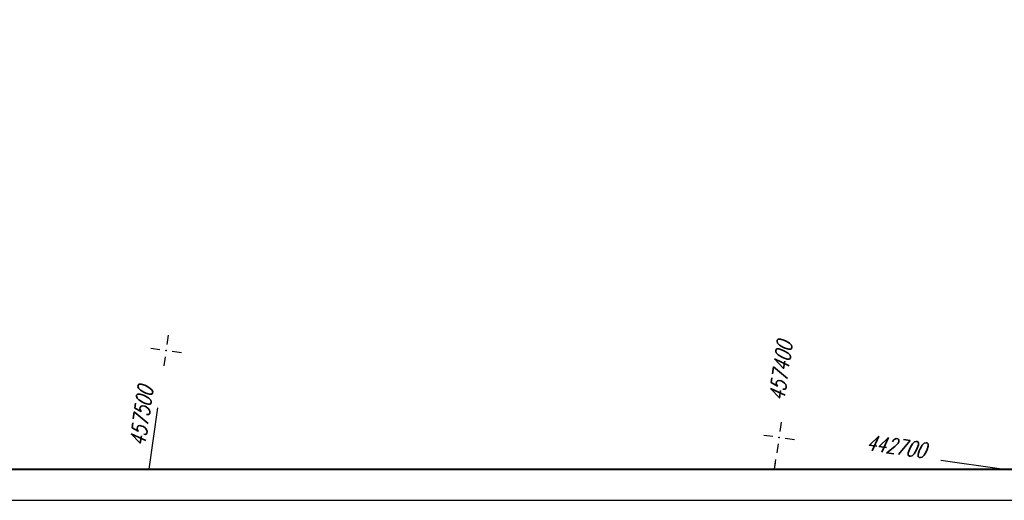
# Model space of a CAD drawing. Extents: x 0 to 1135, y 0 to 594.
# Tile 10 of 153: x 174 to 333, y 0 to 78. Entities that reach past the tile are written whole.
import ezdxf

# ---------------------------------------------------------------- set-up
doc = ezdxf.new("R2010")
doc.units = 0
doc.header["$LTSCALE"] = 2
doc.header["$MEASUREMENT"] = 0
doc.linetypes.add('AUSGEZOGEN', pattern=[0])
doc.layers.get('0').update_dxf_attribs({"color": 8, "linetype": 'AUSGEZOGEN'})
for name, color, linetype in [('FBRTOP', 8, 'AUSGEZOGEN'), ('NETZ', 250, 'AUSGEZOGEN'), ('RAHMEN', 250, 'AUSGEZOGEN')]:
    doc.layers.add(name, color=color, linetype=linetype)
doc.styles.add('ROMANS', font='romans.shx', dxfattribs={"width": 0.8})

# ---------------------------------------------------------------- blocks, each defined once
blk = doc.blocks.new('IKR')
at = {"color": 0}
for p, q in [((0, 1), (0, 2.5)), ((-2.5, 0), (-1, 0)), ((1, 0), (2.5, 0)), ((0, -2.5), (0, -1))]:
    blk.add_line(p, q, dxfattribs=at)
blk.add_circle((0, 0), 0.05, dxfattribs=at)
blk.add_point((0, 0), dxfattribs=at)

msp = doc.modelspace()

# ---------------------------------------------------------------- linework, layer by layer
at = {"layer": 'FBRTOP'}
msp.add_lwpolyline([(288.54, 103.17, -0.014267), (285.43, 108.89, -0.036766), (284.46, 111.22, -0.019619), (279.49, 128.26, -0.039575), (278.04, 136.95, -0.006225), (277.21, 148.08, -0.013872), (277.05, 153.09, -0.000623), (276.97, 170.36, -0.001282), (276.96, 178.76, -0.000007), (276.99, 196.85, -0.000085)], format="xyb", dxfattribs=at)
msp.add_lwpolyline([(288.54, 103.17, -0.014267), (285.43, 108.89, -0.036766), (284.46, 111.22, -0.019619), (279.49, 128.26, -0.039575), (278.04, 136.95, -0.006225), (277.21, 148.08, -0.013872), (277.05, 153.09, -0.000623), (276.97, 170.36, -0.001282), (276.96, 178.76, -0.000007), (276.99, 196.85, -0.000085)], format="xyb", dxfattribs=at)
at = {"layer": 'NETZ'}
for p, q in [((194.6, 5.02), (196.01, 14.92)), ((194.6, 5.02), (196.01, 14.92)), ((295.6, 5.02), (295.83, 6.58)), ((332.33, 5.02), (322.43, 6.42)), ((332.33, 5.02), (322.43, 6.42)), ((295.6, 5.02), (295.75, 6.03))]:
    msp.add_line(p, q, dxfattribs=at)
at = {"layer": 'RAHMEN'}
msp.add_line((0, 0), (950, 0), dxfattribs=at)
msp.add_line((0, 0), (950, 0), dxfattribs=at)
at = {"layer": 'RAHMEN', "const_width": 0.35}
msp.add_lwpolyline([(25, 5), (1130, 5), (1130, 589), (25, 589), (25, 5)], dxfattribs=at)
msp.add_lwpolyline([(25, 5), (1130, 5), (1130, 589), (25, 589), (25, 5)], dxfattribs=at)

# ---------------------------------------------------------------- block references
at = {"layer": 'NETZ', "rotation": 171.9288}
for p in [(197.32, 24.17), (197.32, 24.17), (296.33, 10.13), (296.33, 10.13)]:
    msp.add_blockref('IKR', p, dxfattribs=at)

# ---------------------------------------------------------------- texts
at = {"layer": 'NETZ', "style": 'ROMANS', "oblique": 16.6, "width": 0.75}
for s, rotation, p in [('457400', 81.9288, (297.15, 15.91)), ('457400', 81.9288, (297.15, 15.91)), ('457500', 81.9288, (193.91, 8.63)), ('457500', 81.9288, (193.91, 8.63)), ('442700', 351.9288, (310.31, 8.14)), ('442700', 351.9288, (310.31, 8.14))]:
    msp.add_text(s, height=2.5, rotation=rotation, dxfattribs=at).set_placement(p)

doc.saveas('drawing.dxf')
